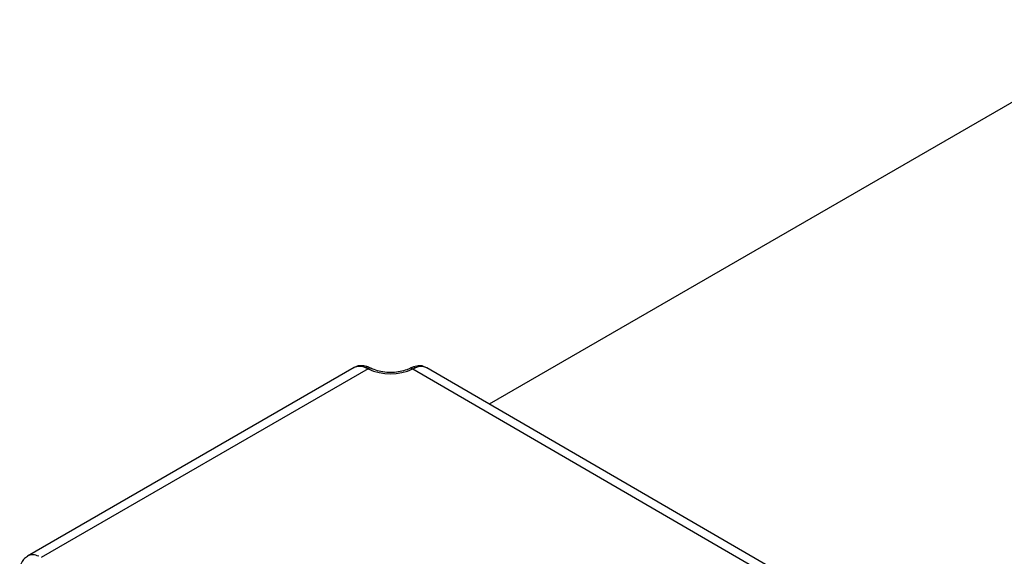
# Model space of a CAD drawing. Extents: x 5 to 297, y -3 to 205.
# Tile 35 of 38: x 208 to 223, y 108 to 116. Entities that reach past the tile are written whole.
import ezdxf

# ---------------------------------------------------------------- set-up
doc = ezdxf.new("R2010")
doc.units = 0
doc.layers.get('0').update_dxf_attribs({"linetype": 'CONTINUOUS'})

msp = doc.modelspace()

# ---------------------------------------------------------------- linework, layer by layer
at = {"color": 7, "linetype": 'CONTINUOUS'}
for p, q in [((224.755, 115.977), (215.102, 110.404)), ((213.144, 110.932), (208.407, 108.197)), ((213.346, 110.912), (213.308, 110.93)), ((213.951, 110.919), (213.95, 110.919)), ((214.034, 110.929), (213.995, 110.911)), ((221.762, 106.536), (214.196, 110.93)), ((213.346, 110.912), (208.606, 108.176)), ((221.563, 106.516), (213.995, 110.911))]:
    msp.add_line(p, q, dxfattribs=at)
at = {"color": 1, "linetype": 'CONTINUOUS'}
for centre, radius, start, end in [((213.225, 110.77), 0.18, 62.5379, 116.456), ((213.375, 110.879), 0.0443, 69.6693, 130.7529), ((213.966, 110.877), 0.0447, 49.2098, 109.6332), ((214.004, 110.885), 0.0537, 56.0258, 110.5679), ((214.116, 110.77), 0.179, 63.4013, 117.3348), ((208.487, 108.036), 0.18, 62.5338, 116.5163)]:
    msp.add_arc(centre, radius, start, end, dxfattribs=at)
at = {"color": 7, "linetype": 'CONTINUOUS'}
for centre, radius, start, end in [((213.338, 110.886), 0.0533, 68.4031, 123.8992), ((213.672, 111.626), 0.784, 245.4659, 294.3359)]:
    msp.add_arc(centre, radius, start, end, dxfattribs=at)
for points, knots in [([(213.356, 110.936), (213.339, 110.943), (213.295, 110.959), (213.225, 110.961), (213.167, 110.949), (213.144, 110.93), (213.14, 110.926)], [0, 0, 0, 0, 0.237991, 0.594253, 0.934173, 1, 1, 1, 1]), ([(213.402, 110.914), (213.391, 110.92), (213.376, 110.928), (213.361, 110.933), (213.357, 110.935)], [0, 0, 0, 0, 0.68521, 1, 1, 1, 1]), ([(213.951, 110.919), (213.937, 110.913), (213.895, 110.894), (213.811, 110.871), (213.7, 110.859), (213.587, 110.863), (213.478, 110.883), (213.42, 110.908), (213.39, 110.92)], [0, 0, 0, 0, 0.092205, 0.271272, 0.452627, 0.635274, 0.817561, 1, 1, 1, 1]), ([(213.996, 110.94), (213.986, 110.936), (213.971, 110.93), (213.955, 110.921), (213.95, 110.918)], [0, 0, 0, 0, 0.689018, 1, 1, 1, 1]), ([(214.194, 110.927), (214.18, 110.935), (214.143, 110.958), (214.068, 110.962), (214.014, 110.944), (213.985, 110.935)], [0, 0, 0, 0, 0.2321111, 0.5920719, 1, 1, 1, 1]), ([(208.407, 108.195), (208.387, 108.182), (208.346, 108.153), (208.306, 108.08), (208.299, 108.021), (208.295, 107.988)], [0, 0, 0, 0, 0.298832, 0.617925, 1, 1, 1, 1])]:
    msp.add_open_spline(points, degree=3, knots=knots, dxfattribs=at)

doc.saveas('drawing.dxf')
